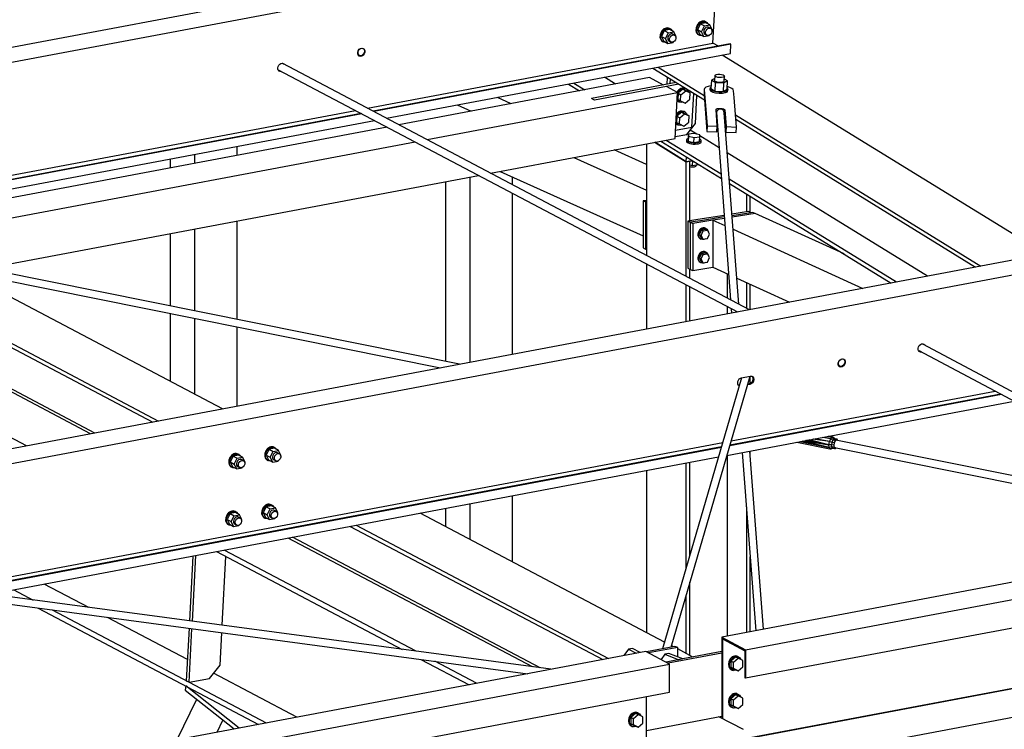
# Paper-space layout 'A0 Advance Steel' of a CAD drawing. Header units: millimetres. Extents: x -21 to 1320, y -7 to 928.
# Tile 74 of 134: x 995 to 1022, y 166 to 186. Entities that reach past the tile are written whole.
import ezdxf

# ---------------------------------------------------------------- set-up
doc = ezdxf.new("R2010")
doc.units = ezdxf.units.MM
for name, color, linetype in [('AS_Belki', 145, 'CONTINUOUS'), ('AS_Blachy', 30, 'CONTINUOUS'), ('AS_Czesci specjalne', 31, 'CONTINUOUS'), ('AS_Sruby', 9, 'CONTINUOUS')]:
    doc.layers.add(name, color=color, linetype=linetype)

psp = doc.layouts.new('A0 Advance Steel')

# ---------------------------------------------------------------- linework, layer by layer
at = {"layer": 'AS_Belki', "linetype": 'Continuous', "ltscale": 0.25}
for p, q in [((1013.715, 188.391), (955.269, 177.38)), ((1014.288, 188.089), (955.269, 176.97)), ((1014.122, 184.985), (1014.288, 188.089)), ((1004.596, 184.827), (1004.577, 184.837)), ((1004.702, 183.21), (1014.122, 184.985)), ((1014.592, 184.962), (1004.856, 183.128)), ((1014.611, 184.952), (1004.876, 183.118)), ((1014.277, 184.903), (1014.122, 184.985)), ((1014.611, 184.952), (1014.592, 184.962)), ((1014.598, 184.701), (1014.611, 184.952)), ((1004.449, 184.67), (1004.465, 184.662)), ((1005.222, 182.935), (1014.598, 184.701)), ((1023.18, 179.235), (1014.377, 184.66)), ((1002.268, 184.259), (1014.79, 177.655)), ((1015.117, 177.716), (1002.396, 184.426)), ((1012.481, 184.303), (1013.887, 183.436)), ((1012.626, 184.33), (1013.878, 183.559)), ((1012.394, 184.044), (1005.561, 182.757)), ((1011.468, 183.869), (1011.166, 184.055)), ((1012.776, 183.842), (1012.394, 184.044)), ((1010.179, 183.869), (1010.48, 183.683)), ((1010.324, 183.896), (1010.625, 183.711)), ((1012.852, 183.802), (1010.889, 183.432)), ((1013.158, 183.641), (1012.852, 183.802)), ((1006.325, 182.354), (1013.158, 183.641)), ((1008.623, 183.333), (1008.243, 183.504)), ((1010.889, 183.432), (1010.813, 183.472)), ((1013.091, 182.387), (1013.158, 183.641)), ((972.517, 177.146), (1004.374, 183.148)), ((1007.149, 183.298), (1007.529, 183.127)), ((1004.529, 183.067), (972.672, 177.065)), ((1004.548, 183.056), (972.691, 177.055)), ((973.038, 176.872), (1004.895, 182.874)), ((1014.215, 183.091), (1014.604, 177.987)), ((1014.825, 177.87), (1014.428, 183.082)), ((1014.734, 183.031), (1021.429, 178.905)), ((1014.743, 182.909), (1021.285, 178.878)), ((1005.234, 182.695), (991.196, 180.05)), ((1013.685, 182.503), (1013.505, 182.614)), ((1008.06, 181.439), (1013.091, 182.387)), ((1012.703, 182.314), (1014.352, 181.298)), ((1012.848, 182.341), (1014.343, 181.42)), ((1014.288, 182.131), (1013.76, 182.457)), ((991.96, 179.647), (1005.998, 182.292)), ((1001.146, 181.925), (1001.146, 182.167)), ((1012.307, 181.677), (1011.426, 182.073)), ((1012.307, 182.239), (1012.307, 179.198)), ((1013.116, 181.921), (1012.534, 182.282)), ((999.32, 181.823), (999.32, 181.581)), ((999.997, 181.708), (999.997, 181.951)), ((1010.332, 181.867), (1012.307, 180.979)), ((1013.391, 181.751), (1013.116, 181.921)), ((1013.494, 181.767), (1013.391, 181.751)), ((1013.494, 180.14), (1013.494, 181.767)), ((1019.969, 178.63), (1014.511, 181.994)), ((1013.391, 178.627), (1013.391, 181.751)), ((994.575, 178.898), (1007.732, 181.377)), ((1007.504, 176.282), (1007.504, 181.334)), ((1008.319, 181.488), (1012.217, 179.735)), ((1008.652, 181.126), (1008.652, 181.338)), ((1014.565, 181.283), (1019.127, 178.472)), ((1006.826, 181.206), (1006.826, 176.306)), ((1014.575, 181.16), (1018.982, 178.444)), ((1008.652, 176.498), (1008.652, 180.892)), ((1015.033, 180.878), (1015.033, 180.383)), ((1015.136, 180.371), (1015.136, 180.814)), ((1014.435, 180.205), (1014.123, 180.156)), ((1014.123, 180.156), (1014.45, 180.008)), ((1014.123, 180.156), (1014.123, 178.872)), ((1015.272, 180.338), (1014.645, 180.239)), ((1017.697, 179.236), (1015.272, 180.338)), ((1027.317, 180.014), (955.269, 166.441)), ((989.112, 179.9), (999.007, 174.681)), ((999.997, 177.683), (999.997, 179.92)), ((1001.146, 177.451), (1001.146, 180.136)), ((1014.67, 179.908), (1018.212, 178.299)), ((1027.89, 179.712), (955.269, 166.031)), ((988.95, 179.87), (998.845, 174.651)), ((999.32, 179.792), (999.32, 177.819)), ((997.153, 174.332), (987.258, 179.551)), ((1000.752, 175.01), (992.306, 179.465)), ((995.408, 174.003), (985.513, 179.222)), ((1007.215, 176.227), (993.526, 178.987)), ((1012.307, 178.964), (1012.307, 177.187)), ((1013.494, 178.572), (1013.494, 178.82)), ((1014.123, 178.872), (1014.551, 178.677)), ((994.678, 178.552), (1006.695, 176.129)), ((1014.511, 178.695), (1014.511, 178.036)), ((1014.771, 178.577), (1016.213, 177.923)), ((1013.391, 177.391), (1013.391, 178.393)), ((1013.494, 177.41), (1013.494, 178.338)), ((1015.033, 178.458), (1015.033, 177.761)), ((1015.136, 177.72), (1015.136, 178.412)), ((997.271, 174.354), (990.004, 178.187)), ((1014.511, 177.801), (1014.511, 177.602)), ((1014.622, 177.743), (1014.631, 177.625)), ((999.32, 177.616), (999.32, 175.765)), ((999.997, 175.408), (999.997, 177.48)), ((1001.146, 175.084), (1001.146, 177.248)), ((1029.495, 171.641), (1019.843, 176.781)), ((1019.733, 176.605), (1029.169, 171.58)), ((1017.55, 176.199), (1017.566, 176.191)), ((1017.697, 176.356), (1017.678, 176.366)), ((1014.904, 175.862), (1012.749, 168.473)), ((1012.978, 168.517), (1015.134, 175.905)), ((1014.901, 175.861), (1015.141, 175.907)), ((1015.136, 175.708), (1015.136, 175.906)), ((1015.129, 175.681), (1015.065, 175.669)), ((1015.11, 175.691), (1015.069, 175.683)), ((1015.11, 175.691), (1015.129, 175.681)), ((1021.99, 175.403), (1014.58, 174.007)), ((1021.971, 175.413), (1014.584, 174.022)), ((1014.619, 174.139), (1021.817, 175.495)), ((1014.504, 173.744), (1022.335, 175.22)), ((993.253, 170.114), (1014.389, 174.096)), ((1014.355, 173.978), (993.597, 170.068)), ((1028.5, 171.936), (1017.475, 174.159)), ((1014.351, 173.964), (993.639, 170.062)), ((1014.511, 173.746), (1014.511, 168.819)), ((1014.92, 173.823), (1015.29, 168.965)), ((1015.499, 169.005), (1015.13, 173.862)), ((1015.136, 173.774), (1015.136, 173.864)), ((1017.437, 173.964), (1029.113, 171.61)), ((994.41, 169.959), (1014.274, 173.701)), ((1013.391, 170.674), (1013.391, 173.535)), ((1013.494, 171.028), (1013.494, 173.554)), ((1012.307, 173.33), (1012.307, 168.915)), ((1038.071, 173.257), (1014.36, 168.79)), ((1015.012, 168.446), (1038.723, 172.913)), ((1008.652, 170.843), (1008.652, 172.642)), ((1007.504, 171.449), (1007.504, 172.426)), ((1012.802, 168.654), (1006.139, 172.168)), ((1006.826, 172.298), (1006.826, 171.806)), ((1015.012, 167.676), (1038.723, 172.142)), ((1015.033, 172.341), (1015.033, 168.917)), ((1004.394, 171.84), (1011.277, 168.209)), ((1004.232, 171.809), (1011.115, 168.179)), ((1009.199, 167.978), (1002.54, 171.49)), ((1009.413, 167.95), (1002.658, 171.513)), ((1000.588, 171.123), (1005.648, 168.454)), ((1006.025, 168.403), (1000.795, 171.162)), ((1009.697, 167.912), (988.073, 170.807)), ((1015.136, 168.936), (1015.136, 170.982)), ((987.865, 170.633), (1009.07, 167.793)), ((997.101, 169.598), (995.889, 170.237)), ((1013.494, 168.289), (1013.494, 170.285)), ((1038.7, 170.481), (1014.989, 166.014)), ((1038.723, 170.473), (1015.012, 166.006)), ((995.058, 170.081), (995.588, 169.801)), ((1013.391, 168.344), (1013.391, 169.93)), ((1015.012, 165.235), (1038.723, 169.702)), ((995.725, 169.58), (1001.733, 166.411)), ((996.102, 169.53), (1001.941, 166.45)), ((999.792, 168.179), (997.614, 169.327)), ((1014.36, 168.79), (1015.012, 168.446)), ((1014.36, 168.79), (1014.36, 166.579)), ((1014.383, 168.739), (1014.989, 168.42)), ((1014.383, 168.739), (1014.383, 166.567)), ((1012.288, 168.4), (958.193, 158.208)), ((1012.94, 168.056), (1012.288, 168.4)), ((1013.04, 168.528), (1012.99, 168.555)), ((1013.576, 168.246), (1013.16, 168.466)), ((1014.989, 168.42), (1014.989, 167.684)), ((1015.012, 168.446), (1015.012, 167.676)), ((1006.161, 168.183), (1007.471, 167.492)), ((1007.678, 167.531), (1006.538, 168.133)), ((958.845, 157.864), (1012.94, 168.056)), ((1002.772, 166.607), (1000.504, 167.803)), ((1012.94, 167.285), (1012.94, 168.056)), ((1014.989, 167.684), (1015.012, 167.676)), ((958.845, 157.094), (1012.94, 167.285)), ((1000.042, 167.093), (999.504, 165.991)), ((1012.311, 165.51), (1012.311, 167.167)), ((1000.6, 166.198), (1000.76, 166.526)), ((1014.292, 166.619), (1014.36, 166.583))]:
    psp.add_line(p, q, dxfattribs=at)
at = {"layer": 'AS_Belki', "linetype": 'Continuous', "ltscale": 0.25, "extrusion": (0.573065, -0.302263, 0.761731)}
for centre, radius in [((632.045, -611.158, 519.823), 0.12), ((632.052, -611.154, 519.82), 0.107), ((630.664, -622.995, 529.891), 0.12), ((630.671, -622.991, 529.888), 0.107)]:
    psp.add_circle(centre, radius, dxfattribs=at)
at = {"layer": 'AS_Belki', "linetype": 'Continuous', "ltscale": 0.25, "extrusion": (-0.573065, 0.302263, -0.761731)}
for centre, start, end in [((-632.045, -611.142, -519.809), 196.5307, 198.3), ((-632.045, -611.142, -519.809), 318.0702, 2.6225), ((-630.664, -609.835, -518.697), 325.3406, 198.3), ((-630.664, -609.818, -518.683), 325.3406, 2.6225), ((-630.664, -609.818, -518.683), 196.5307, 198.3), ((-632.045, -624.319, -531.017), 327.4367, 201.0916), ((-632.045, -624.302, -531.003), 196.5308, 201.0219), ((-632.045, -624.302, -531.003), 327.3891, 2.6225), ((-630.664, -622.979, -529.877), 318.0702, 2.6225), ((-630.664, -622.979, -529.877), 196.5307, 198.3001), ((-628.931, -621.334, -528.478), 0.2151, 148.8074), ((-629.083, -621.463, -528.588), 196.5308, 328.8074), ((-629.083, -621.48, -528.602), 148.8074, 328.8074), ((-628.931, -621.318, -528.464), 346.065, 2.6225)]:
    psp.add_arc(centre, 0.12, start, end, dxfattribs=at)
at = {"layer": 'AS_Belki', "linetype": 'Continuous', "ltscale": 0.25, "extrusion": (0.02563, -0.336997, 0.941157)}
psp.add_arc((1025.286, 99.421, -35.702), 0.107, 353.0339, 173.0339, dxfattribs=at)
at = {"layer": 'AS_Blachy', "linetype": 'Continuous', "ltscale": 0.25}
for p, q in [((1012.877, 184.059), (1012.866, 183.859)), ((1012.953, 184.012), (1012.945, 183.874)), ((1013.123, 183.908), (1010.813, 183.472)), ((1013.191, 183.866), (1012.852, 183.802)), ((1013.886, 183.716), (1013.878, 183.566)), ((1013.886, 183.716), (1013.961, 182.728)), ((1014.698, 183.5), (1014.684, 183.686)), ((1013.549, 182.692), (1013.598, 183.615)), ((1013.643, 182.789), (1013.685, 183.561)), ((1013.878, 183.566), (1013.953, 182.577)), ((1014.76, 182.697), (1014.698, 183.5)), ((1014.24, 182.717), (1014.206, 183.171)), ((1014.21, 183.116), (1014.206, 183.171)), ((1014.445, 183.162), (1014.432, 183.038)), ((1014.437, 183.011), (1014.445, 183.162)), ((1014.445, 183.162), (1014.48, 182.708)), ((1014.434, 183.011), (1014.437, 183.011)), ((1014.437, 183.011), (1014.472, 182.557)), ((1013.103, 182.608), (1013.549, 182.692)), ((1013.412, 182.497), (1013.643, 182.789)), ((1013.961, 182.728), (1013.953, 182.577)), ((1013.953, 182.577), (1014.232, 182.567)), ((1013.961, 182.728), (1014.24, 182.717)), ((1014.232, 182.567), (1014.24, 182.717)), ((1014.48, 182.708), (1014.472, 182.557)), ((1014.48, 182.708), (1014.76, 182.697)), ((1014.752, 182.547), (1014.76, 182.697)), ((1013.094, 182.437), (1013.412, 182.497)), ((1014.472, 182.557), (1014.752, 182.547)), ((1012.536, 182.282), (1012.57, 182.261)), ((1012.57, 182.261), (1013.392, 181.751)), ((1013.392, 181.751), (1013.399, 181.885)), ((1013.392, 181.751), (1013.494, 181.767)), ((1013.494, 181.767), (1013.572, 181.778)), ((1012.307, 180.698), (1012.217, 180.684)), ((1012.217, 180.684), (1012.285, 180.654)), ((1012.217, 180.684), (1012.217, 179.4)), ((1012.307, 180.657), (1012.285, 180.654)), ((1012.285, 180.654), (1012.307, 180.644)), ((1012.285, 180.654), (1012.285, 179.369)), ((1013.712, 180.174), (1013.494, 180.14)), ((1014.123, 180.156), (1013.572, 180.069)), ((1014.429, 180.287), (1013.712, 180.174)), ((1014.432, 180.246), (1013.78, 180.143)), ((1014.218, 180.213), (1013.78, 180.143)), ((1014.435, 180.205), (1014.123, 180.156)), ((1014.432, 180.246), (1014.218, 180.213)), ((1015.091, 180.392), (1014.639, 180.32)), ((1015.158, 180.361), (1014.642, 180.279)), ((1015.158, 180.361), (1014.642, 180.279)), ((1015.272, 180.338), (1014.645, 180.239)), ((1015.158, 180.361), (1015.091, 180.392)), ((1015.204, 180.368), (1015.158, 180.361)), ((1015.272, 180.338), (1015.204, 180.368)), ((1013.494, 180.14), (1013.437, 180.131)), ((1013.437, 180.131), (1013.504, 180.1)), ((1013.437, 180.131), (1013.437, 178.846)), ((1013.78, 180.143), (1013.504, 180.1)), ((1013.504, 180.1), (1013.572, 180.069)), ((1013.504, 180.1), (1013.504, 178.815)), ((1013.572, 180.069), (1013.572, 178.784)), ((1012.217, 179.4), (1012.285, 179.369)), ((1012.285, 179.369), (1012.307, 179.359)), ((1013.437, 178.846), (1013.504, 178.815)), ((1013.504, 178.815), (1013.572, 178.784)), ((1013.572, 178.784), (1014.123, 178.872)), ((999.942, 171.001), (999.848, 169.231)), ((999.926, 169.22), (1000.022, 171.016)), ((1000.741, 169.111), (1000.841, 170.989)), ((999.837, 169.03), (999.761, 167.6)), ((999.837, 167.56), (999.915, 169.019)), ((1000.683, 168.029), (1000.73, 168.91)), ((1011.818, 168.462), (1011.696, 168.288)), ((1011.927, 168.482), (1011.818, 168.462)), ((1011.818, 168.462), (1012.028, 168.351)), ((1012.137, 168.371), (1011.927, 168.482)), ((1013.083, 168.536), (1012.306, 168.39)), ((1013.16, 168.507), (1012.367, 168.358)), ((1012.92, 168.344), (1012.811, 168.324)), ((1014.36, 168.35), (1012.903, 168.075)), ((1013.302, 168.194), (1012.92, 168.344)), ((1013.16, 168.507), (1013.083, 168.536)), ((1013.16, 168.25), (1013.16, 168.507)), ((1014.36, 168.394), (1013.302, 168.194)), ((1012.811, 168.324), (1012.707, 168.179)), ((1012.811, 168.324), (1013.193, 168.174)), ((1013.302, 168.194), (1012.842, 168.108)), ((1013.302, 168.194), (1013.193, 168.174)), ((1000.394, 167.664), (1000.683, 168.029)), ((999.761, 167.6), (999.837, 167.56)), ((999.837, 167.56), (1000.394, 167.664)), ((999.746, 167.459), (999.728, 167.341)), ((999.728, 167.341), (1001.065, 166.285)), ((1001.201, 166.311), (999.746, 167.459)), ((999.747, 167.459), (999.746, 167.459)), ((1012.311, 166.246), (1014.36, 166.632)), ((1014.952, 166.267), (1014.286, 166.618))]:
    psp.add_line(p, q, dxfattribs=at)
at = {"layer": 'AS_Blachy', "linetype": 'Continuous', "ltscale": 0.25, "extrusion": (0.050087, 0.940716, 0.335476)}
for start, end in [(303.9839, 2.4938), (182.4938, 236.0294)]:
    psp.add_arc((-1003.083, -79.631, 223.613), 0.4, start, end, dxfattribs=at)
at = {"layer": 'AS_Blachy', "linetype": 'Continuous', "ltscale": 0.25, "extrusion": (-0.050087, -0.940716, -0.335476)}
for centre, start, end in [((1003.152, -79.453, -223.112), 177.5126, 357.4998), ((1003.152, -79.402, -222.97), 203.6513, 206.9172)]:
    psp.add_arc(centre, 0.12, start, end, dxfattribs=at)
at = {"layer": 'AS_Czesci specjalne', "linetype": 'Continuous', "ltscale": 0.25}
for p, q in [((1017.249, 174.262), (1017.361, 174.239)), ((1017.394, 174.242), (1017.274, 174.266)), ((1016.412, 174.104), (1017.31, 173.923)), ((1016.503, 174.121), (1017.288, 173.963)), ((1016.552, 174.13), (1017.288, 173.963)), ((1017.288, 173.963), (1016.559, 174.132)), ((1017.288, 173.963), (1016.579, 174.135)), ((1016.618, 174.143), (1017.283, 174.035)), ((1017.283, 174.035), (1016.649, 174.149)), ((1017.283, 174.035), (1016.685, 174.155)), ((1017.283, 174.035), (1016.719, 174.162)), ((1017.283, 174.035), (1016.744, 174.167)), ((1017.296, 174.12), (1016.844, 174.185)), ((1017.296, 174.12), (1016.862, 174.189)), ((1017.296, 174.12), (1016.869, 174.19)), ((1017.296, 174.12), (1016.909, 174.198)), ((1017.325, 174.194), (1017.116, 174.236)), ((1017.283, 174.035), (1017.296, 174.12)), ((1017.288, 173.963), (1017.283, 174.035)), ((1017.357, 174.032), (1017.283, 174.035)), ((1017.325, 174.194), (1017.296, 174.12)), ((1017.368, 174.1), (1017.296, 174.12)), ((1017.361, 174.239), (1017.325, 174.194)), ((1017.391, 174.16), (1017.325, 174.194)), ((1017.368, 174.1), (1017.357, 174.032)), ((1017.361, 173.975), (1017.357, 174.032)), ((1017.418, 174.02), (1017.357, 174.032)), ((1017.394, 174.242), (1017.361, 174.239)), ((1017.361, 174.239), (1017.419, 174.196)), ((1017.391, 174.16), (1017.368, 174.1)), ((1017.428, 174.088), (1017.368, 174.1)), ((1017.419, 174.196), (1017.391, 174.16)), ((1017.451, 174.148), (1017.391, 174.16)), ((1017.446, 174.198), (1017.394, 174.242)), ((1017.428, 174.088), (1017.418, 174.02)), ((1017.418, 174.02), (1017.422, 173.962)), ((1017.446, 174.198), (1017.419, 174.196)), ((1017.419, 174.196), (1017.48, 174.183)), ((1017.426, 174.026), (1017.435, 174.083)), ((1017.429, 173.977), (1017.426, 174.026)), ((1017.451, 174.148), (1017.428, 174.088)), ((1017.435, 174.083), (1017.455, 174.134)), ((1017.507, 174.186), (1017.446, 174.198)), ((1017.48, 174.183), (1017.451, 174.148)), ((1017.455, 174.134), (1017.479, 174.165)), ((1017.479, 174.165), (1017.502, 174.167)), ((1017.507, 174.186), (1017.48, 174.183)), ((1017.502, 174.167), (1017.51, 174.152)), ((1017.525, 174.154), (1017.507, 174.186)), ((1017.525, 174.149), (1017.525, 174.154)), ((1017.361, 173.975), (1017.288, 173.963)), ((1017.288, 173.963), (1017.31, 173.923)), ((1017.379, 173.943), (1017.31, 173.923)), ((1017.31, 173.923), (1017.344, 173.926)), ((1017.344, 173.926), (1017.391, 173.94)), ((1017.379, 173.943), (1017.361, 173.975)), ((1017.422, 173.962), (1017.361, 173.975)), ((1017.379, 173.943), (1017.44, 173.93)), ((1017.422, 173.962), (1017.44, 173.93)), ((1017.445, 173.949), (1017.429, 173.977)), ((1017.44, 173.93), (1017.467, 173.933)), ((1017.441, 173.957), (1017.468, 173.951)), ((1017.468, 173.951), (1017.445, 173.949)), ((1017.467, 173.933), (1017.484, 173.954)), ((1017.472, 173.957), (1017.468, 173.951))]:
    psp.add_line(p, q, dxfattribs=at)
at = {"layer": 'AS_Sruby', "linetype": 'Continuous', "ltscale": 0.25}
for p, q in [((1013.924, 185.54), (1013.778, 185.513)), ((1013.942, 185.555), (1013.919, 185.567)), ((1014.037, 185.48), (1013.924, 185.54)), ((1012.796, 185.328), (1012.716, 185.169)), ((1012.942, 185.355), (1012.796, 185.328)), ((1012.796, 185.328), (1012.909, 185.268)), ((1012.829, 185.109), (1012.909, 185.268)), ((1012.909, 185.268), (1013.055, 185.296)), ((1012.961, 185.37), (1012.938, 185.382)), ((1013.055, 185.296), (1012.942, 185.355)), ((1013.12, 185.164), (1013.055, 185.296)), ((1013.778, 185.513), (1013.697, 185.354)), ((1013.697, 185.354), (1013.762, 185.222)), ((1013.697, 185.354), (1013.81, 185.294)), ((1013.778, 185.513), (1013.891, 185.453)), ((1013.81, 185.294), (1013.891, 185.453)), ((1013.875, 185.162), (1013.81, 185.294)), ((1013.891, 185.453), (1014.037, 185.48)), ((1014.046, 185.393), (1013.994, 185.42)), ((1014.102, 185.349), (1014.037, 185.48)), ((1014.092, 185.33), (1014.102, 185.349)), ((1012.716, 185.169), (1012.781, 185.037)), ((1012.716, 185.169), (1012.829, 185.109)), ((1012.739, 185.035), (1012.762, 185.023)), ((1012.781, 185.037), (1012.894, 184.978)), ((1012.894, 184.978), (1012.829, 185.109)), ((1012.894, 184.978), (1013.04, 185.005)), ((1012.936, 185.038), (1012.987, 185.011)), ((1013.064, 185.209), (1013.013, 185.236)), ((1013.04, 185.005), (1013.047, 185.02)), ((1013.111, 185.145), (1013.12, 185.164)), ((1013.721, 185.22), (1013.744, 185.208)), ((1013.762, 185.222), (1013.875, 185.162)), ((1013.875, 185.162), (1014.021, 185.19)), ((1013.918, 185.222), (1013.969, 185.195)), ((1014.021, 185.19), (1014.029, 185.205)), ((1014.08, 183.973), (1014.068, 183.747)), ((1014.169, 184.024), (1014.08, 183.973)), ((1014.194, 183.905), (1014.08, 183.973)), ((1014.173, 184.095), (1014.166, 183.97)), ((1014.518, 183.956), (1014.414, 183.896)), ((1014.432, 183.959), (1014.439, 184.085)), ((1014.518, 183.956), (1014.435, 184.006)), ((1014.506, 183.73), (1014.518, 183.956)), ((1013.304, 183.726), (1013.173, 183.619)), ((1013.249, 183.578), (1013.38, 183.686)), ((1013.304, 183.726), (1013.38, 183.686)), ((1013.426, 183.666), (1013.304, 183.726)), ((1013.394, 183.732), (1013.371, 183.744)), ((1013.38, 183.686), (1013.502, 183.626)), ((1013.502, 183.626), (1013.426, 183.666)), ((1014.041, 183.748), (1014.039, 183.711)), ((1014.068, 183.747), (1014.182, 183.679)), ((1014.182, 183.679), (1014.194, 183.905)), ((1014.182, 183.679), (1014.402, 183.67)), ((1014.414, 183.896), (1014.194, 183.905)), ((1014.414, 183.896), (1014.402, 183.67)), ((1014.402, 183.67), (1014.506, 183.73)), ((1014.531, 183.691), (1014.533, 183.729)), ((1013.173, 183.619), (1013.164, 183.451)), ((1013.164, 183.451), (1013.24, 183.411)), ((1013.173, 183.619), (1013.249, 183.578)), ((1013.173, 183.397), (1013.196, 183.385)), ((1013.24, 183.411), (1013.249, 183.578)), ((1013.24, 183.411), (1013.362, 183.351)), ((1013.362, 183.351), (1013.493, 183.458)), ((1013.493, 183.458), (1013.502, 183.626)), ((1013.361, 183.105), (1013.338, 183.117)), ((1013.139, 182.992), (1013.131, 182.824)), ((1013.27, 183.099), (1013.139, 182.992)), ((1013.139, 182.992), (1013.216, 182.951)), ((1013.207, 182.783), (1013.216, 182.951)), ((1013.216, 182.951), (1013.347, 183.059)), ((1013.27, 183.099), (1013.347, 183.059)), ((1013.392, 183.039), (1013.27, 183.099)), ((1013.347, 183.059), (1013.469, 182.999)), ((1013.469, 182.999), (1013.392, 183.039)), ((1013.46, 182.831), (1013.469, 182.999)), ((1013.131, 182.824), (1013.207, 182.783)), ((1013.139, 182.77), (1013.162, 182.758)), ((1013.207, 182.783), (1013.329, 182.723)), ((1013.329, 182.723), (1013.46, 182.831)), ((1013.4, 182.35), (1013.398, 182.312)), ((1013.451, 182.499), (1013.444, 182.374)), ((1013.444, 182.374), (1013.446, 182.314)), ((1013.452, 182.439), (1013.446, 182.314)), ((1013.446, 182.314), (1013.601, 182.277)), ((1013.605, 182.522), (1013.451, 182.499)), ((1013.452, 182.439), (1013.451, 182.499)), ((1013.607, 182.402), (1013.452, 182.439)), ((1013.601, 182.277), (1013.607, 182.402)), ((1013.76, 182.485), (1013.605, 182.522)), ((1013.761, 182.425), (1013.607, 182.402)), ((1013.754, 182.3), (1013.761, 182.425)), ((1013.761, 182.425), (1013.76, 182.485)), ((1013.797, 182.286), (1013.799, 182.323)), ((1013.601, 182.277), (1013.754, 182.3)), ((1013.567, 181.652), (1013.574, 181.777)), ((1013.494, 181.669), (1013.567, 181.652)), ((1013.567, 181.652), (1013.721, 181.675)), ((1013.668, 181.647), (1013.669, 181.667)), ((1013.721, 181.675), (1013.722, 181.686)), ((1013.807, 179.886), (1013.75, 179.766)), ((1013.922, 179.904), (1013.807, 179.886)), ((1013.807, 179.886), (1013.858, 179.863)), ((1013.973, 179.881), (1013.922, 179.904)), ((1013.941, 179.924), (1013.924, 179.932)), ((1013.75, 179.766), (1013.807, 179.663)), ((1013.75, 179.766), (1013.801, 179.742)), ((1013.771, 179.651), (1013.788, 179.643)), ((1013.801, 179.742), (1013.858, 179.863)), ((1013.858, 179.64), (1013.801, 179.742)), ((1013.807, 179.663), (1013.858, 179.64)), ((1013.858, 179.863), (1013.973, 179.881)), ((1013.858, 179.64), (1013.973, 179.658)), ((1014.031, 179.779), (1013.973, 179.881)), ((1013.973, 179.658), (1014.031, 179.779)), ((1013.807, 179.244), (1013.75, 179.123)), ((1013.75, 179.123), (1013.807, 179.021)), ((1013.75, 179.123), (1013.801, 179.1)), ((1013.801, 179.1), (1013.858, 179.221)), ((1013.858, 178.998), (1013.801, 179.1)), ((1013.922, 179.262), (1013.807, 179.244)), ((1013.807, 179.244), (1013.858, 179.221)), ((1013.858, 179.221), (1013.973, 179.239)), ((1013.973, 179.239), (1013.922, 179.262)), ((1013.941, 179.282), (1013.924, 179.289)), ((1014.031, 179.137), (1013.973, 179.239)), ((1013.973, 179.016), (1014.031, 179.137)), ((1013.771, 179.009), (1013.788, 179.001)), ((1013.807, 179.021), (1013.858, 178.998)), ((1013.858, 178.998), (1013.973, 179.016)), ((1001.037, 173.725), (1000.957, 173.566)), ((1001.183, 173.753), (1001.037, 173.725)), ((1001.037, 173.725), (1001.151, 173.666)), ((1001.202, 173.767), (1001.179, 173.779)), ((1001.296, 173.693), (1001.183, 173.753)), ((1002.019, 173.91), (1001.938, 173.751)), ((1001.938, 173.751), (1002.004, 173.62)), ((1001.938, 173.751), (1002.051, 173.692)), ((1002.165, 173.938), (1002.019, 173.91)), ((1002.019, 173.91), (1002.132, 173.851)), ((1002.051, 173.692), (1002.132, 173.851)), ((1002.132, 173.851), (1002.278, 173.878)), ((1002.183, 173.952), (1002.16, 173.964)), ((1002.278, 173.878), (1002.165, 173.938)), ((1002.287, 173.791), (1002.236, 173.818)), ((1002.343, 173.747), (1002.278, 173.878)), ((1002.333, 173.727), (1002.343, 173.747)), ((1000.957, 173.566), (1001.022, 173.435)), ((1000.957, 173.566), (1001.07, 173.507)), ((1001.07, 173.507), (1001.151, 173.666)), ((1001.135, 173.375), (1001.07, 173.507)), ((1001.151, 173.666), (1001.296, 173.693)), ((1001.305, 173.606), (1001.254, 173.633)), ((1001.362, 173.562), (1001.296, 173.693)), ((1001.352, 173.542), (1001.362, 173.562)), ((1001.962, 173.617), (1001.985, 173.605)), ((1002.004, 173.62), (1002.117, 173.56)), ((1002.117, 173.56), (1002.051, 173.692)), ((1002.117, 173.56), (1002.262, 173.588)), ((1002.159, 173.62), (1002.21, 173.593)), ((1002.262, 173.588), (1002.27, 173.603)), ((1000.98, 173.432), (1001.003, 173.42)), ((1001.022, 173.435), (1001.135, 173.375)), ((1001.135, 173.375), (1001.281, 173.403)), ((1001.177, 173.435), (1001.229, 173.408)), ((1001.281, 173.403), (1001.289, 173.418)), ((1002.081, 172.37), (1001.935, 172.342)), ((1002.1, 172.384), (1002.077, 172.397)), ((1002.194, 172.31), (1002.081, 172.37)), ((1000.954, 172.158), (1000.873, 171.999)), ((1001.1, 172.185), (1000.954, 172.158)), ((1000.954, 172.158), (1001.067, 172.098)), ((1001.067, 172.098), (1001.213, 172.125)), ((1001.118, 172.2), (1001.095, 172.212)), ((1001.213, 172.125), (1001.1, 172.185)), ((1001.278, 171.994), (1001.213, 172.125)), ((1001.935, 172.342), (1001.855, 172.183)), ((1001.855, 172.183), (1001.92, 172.052)), ((1001.855, 172.183), (1001.968, 172.124)), ((1001.935, 172.342), (1002.049, 172.283)), ((1001.968, 172.124), (1002.049, 172.283)), ((1002.033, 171.992), (1001.968, 172.124)), ((1002.049, 172.283), (1002.194, 172.31)), ((1002.203, 172.223), (1002.152, 172.25)), ((1002.26, 172.179), (1002.194, 172.31)), ((1002.25, 172.16), (1002.26, 172.179)), ((1000.873, 171.999), (1000.938, 171.867)), ((1000.873, 171.999), (1000.986, 171.939)), ((1000.897, 171.865), (1000.92, 171.852)), ((1000.938, 171.867), (1001.051, 171.807)), ((1000.986, 171.939), (1001.067, 172.098)), ((1001.051, 171.807), (1000.986, 171.939)), ((1001.051, 171.807), (1001.197, 171.835)), ((1001.094, 171.867), (1001.145, 171.84)), ((1001.222, 172.038), (1001.17, 172.065)), ((1001.197, 171.835), (1001.205, 171.85)), ((1001.268, 171.975), (1001.278, 171.994)), ((1001.878, 172.049), (1001.901, 172.037)), ((1001.92, 172.052), (1002.033, 171.992)), ((1002.033, 171.992), (1002.179, 172.02)), ((1002.075, 172.052), (1002.127, 172.025)), ((1002.179, 172.02), (1002.187, 172.035)), ((1014.733, 168.245), (1014.607, 168.135)), ((1014.607, 168.135), (1014.684, 168.106)), ((1014.607, 168.135), (1014.607, 167.963)), ((1014.684, 168.106), (1014.81, 168.216)), ((1014.684, 167.934), (1014.684, 168.106)), ((1014.81, 168.216), (1014.733, 168.245)), ((1014.796, 168.263), (1014.773, 168.271)), ((1014.937, 168.153), (1014.81, 168.216)), ((1014.937, 167.982), (1014.937, 168.153)), ((1014.607, 167.963), (1014.733, 167.901)), ((1014.684, 167.934), (1014.607, 167.963)), ((1014.648, 167.892), (1014.671, 167.883)), ((1014.81, 167.872), (1014.684, 167.934)), ((1014.733, 167.901), (1014.81, 167.872)), ((1014.81, 167.872), (1014.937, 167.982)), ((1014.733, 167.22), (1014.607, 167.111)), ((1014.607, 167.111), (1014.684, 167.082)), ((1014.607, 167.111), (1014.607, 166.939)), ((1014.684, 167.082), (1014.81, 167.191)), ((1014.684, 166.91), (1014.684, 167.082)), ((1014.81, 167.191), (1014.733, 167.22)), ((1014.796, 167.238), (1014.773, 167.247)), ((1014.937, 167.129), (1014.81, 167.191)), ((1014.937, 166.957), (1014.937, 167.129)), ((1012.07, 166.725), (1012.046, 166.734)), ((1014.607, 166.939), (1014.733, 166.877)), ((1014.684, 166.91), (1014.607, 166.939)), ((1014.648, 166.868), (1014.671, 166.859)), ((1014.81, 166.848), (1014.684, 166.91)), ((1014.733, 166.877), (1014.81, 166.848)), ((1014.81, 166.848), (1014.937, 166.957)), ((1012.007, 166.707), (1011.881, 166.597)), ((1011.881, 166.597), (1011.957, 166.568)), ((1011.881, 166.597), (1011.881, 166.425)), ((1011.957, 166.568), (1012.084, 166.678)), ((1011.957, 166.396), (1011.957, 166.568)), ((1012.084, 166.678), (1012.007, 166.707)), ((1012.21, 166.615), (1012.084, 166.678)), ((1012.21, 166.444), (1012.21, 166.615)), ((1011.881, 166.425), (1012.007, 166.363)), ((1011.881, 166.425), (1011.957, 166.396)), ((1011.921, 166.354), (1011.944, 166.345)), ((1012.084, 166.334), (1011.957, 166.396)), ((1012.007, 166.363), (1012.084, 166.334)), ((1012.084, 166.334), (1012.21, 166.444))]:
    psp.add_line(p, q, dxfattribs=at)
at = {"layer": 'AS_Sruby', "linetype": 'Continuous', "ltscale": 0.25, "extrusion": (0.573065, -0.302263, 0.761731)}
for centre in [(636.96, -617.344, 525.084), (636.339, -616.748, 524.578), (621.212, -613.544, 521.853), (620.59, -612.949, 521.346), (619.786, -614.045, 522.279), (619.165, -613.45, 521.772)]:
    psp.add_circle(centre, 0.107, dxfattribs=at)
at = {"layer": 'AS_Sruby', "linetype": 'Continuous', "ltscale": 0.25, "extrusion": (0.050087, 0.940716, 0.335476)}
psp.add_circle((-1003.083, -79.762, 223.98), 0.133, dxfattribs=at)
at = {"layer": 'AS_Sruby', "linetype": 'Continuous', "ltscale": 0.25, "extrusion": (0.573065, -0.302263, 0.761731)}
for centre, radius, start, end in [((636.96, -617.182, 524.947), 0.2, 357.4426, 177.4426), ((636.339, -616.587, 524.44), 0.2, 357.4426, 177.4426), ((636.96, -617.3, 525.047), 0.107, 8.6926, 188.6926), ((636.339, -616.704, 524.54), 0.107, 8.6926, 188.6926), ((635.092, -617.461, 525.184), 0.2, 357.4426, 87.4426), ((635.092, -617.461, 525.184), 0.2, 164.4515, 177.4426), ((634.522, -617.661, 525.354), 0.2, 357.4426, 77.9337), ((634.522, -617.661, 525.354), 0.2, 164.4515, 177.4426), ((621.212, -613.383, 521.715), 0.2, 357.4426, 177.4426), ((620.59, -612.787, 521.209), 0.2, 357.4426, 177.4426), ((621.212, -613.5, 521.815), 0.107, 8.6926, 188.6926), ((620.59, -612.905, 521.309), 0.107, 8.6926, 188.6926), ((619.786, -613.884, 522.141), 0.2, 357.4426, 177.4426), ((619.165, -613.288, 521.635), 0.2, 357.4426, 177.4426), ((619.786, -614.001, 522.241), 0.107, 8.6926, 188.6926), ((619.165, -613.405, 521.735), 0.107, 8.6926, 188.6926)]:
    psp.add_arc(centre, radius, start, end, dxfattribs=at)
at = {"layer": 'AS_Sruby', "linetype": 'Continuous', "ltscale": 0.25, "extrusion": (-0.573065, 0.302263, -0.761731)}
for centre, start, end in [((-636.96, -617.202, -524.964), 333.5974, 206.6717), ((-636.339, -616.607, -524.457), 333.5974, 206.6717), ((-635.092, -617.48, -525.201), 87.6322, 218.4074), ((-635.092, -617.48, -525.201), 320.7203, 29.9825), ((-634.522, -617.681, -525.371), 87.6323, 218.4074), ((-634.522, -617.681, -525.371), 320.7203, 29.9825), ((-621.212, -613.403, -521.732), 333.5974, 206.6716), ((-620.59, -612.807, -521.226), 333.5975, 206.6717), ((-619.786, -613.904, -522.158), 333.5974, 206.6717), ((-619.165, -613.308, -521.652), 333.5974, 206.6717)]:
    psp.add_arc(centre, 0.2, start, end, dxfattribs=at)
at = {"layer": 'AS_Sruby', "linetype": 'Continuous', "ltscale": 0.25, "extrusion": (0.050087, 0.940716, 0.335476)}
for centre, radius, start, end in [((-1003.083, -79.72, 223.861), 0.133, 2.4938, 182.4938), ((-1003.083, -79.644, 223.648), 0.247, 333.3629, 206.8638), ((-1003.083, -79.631, 223.613), 0.247, 2.4938, 182.4938)]:
    psp.add_arc(centre, radius, start, end, dxfattribs=at)
at = {"layer": 'AS_Sruby', "linetype": 'Continuous', "ltscale": 0.25, "extrusion": (0.050097, 0.94071, 0.335492)}
for centre, radius, start, end in [((-1002.469, -79.17, 222.304), 0.2, 321.7695, 218.1101), ((-1002.469, -79.157, 222.269), 0.2, 357.6903, 177.6903), ((-1002.469, -78.938, 221.654), 0.107, 50.6126, 188.9403)]:
    psp.add_arc(centre, radius, start, end, dxfattribs=at)
at = {"layer": 'AS_Sruby', "linetype": 'Continuous', "ltscale": 0.25, "extrusion": (0.508086, -0.230734, 0.829826)}
for centre in [(582.913, -704.338, 473.638), (582.328, -704.558, 473.786)]:
    psp.add_arc(centre, 0.16, 354.9398, 174.9398, dxfattribs=at)
at = {"layer": 'AS_Sruby', "linetype": 'Continuous', "ltscale": 0.25, "extrusion": (-0.508086, 0.230734, -0.829826)}
for centre, end in [((-582.913, -704.353, -473.648), 230.8554), ((-582.328, -704.574, -473.796), 230.8555)]:
    psp.add_arc(centre, 0.16, 308.9392, end, dxfattribs=at)
at = {"layer": 'AS_Sruby', "linetype": 'Continuous', "ltscale": 0.25, "extrusion": (0.575254, -0.219126, 0.788078)}
for centre in [(518.278, -700.138, 546.885), (517.321, -700.425, 547.109), (515.87, -698.562, 545.653)]:
    psp.add_arc(centre, 0.2, 3.297, 183.297, dxfattribs=at)
at = {"layer": 'AS_Sruby', "linetype": 'Continuous', "ltscale": 0.25, "extrusion": (-0.575254, 0.219126, -0.788078)}
for centre, end in [((-518.278, -700.158, -546.9), 219.8603), ((-517.321, -700.445, -547.124), 219.8603), ((-515.87, -698.581, -545.669), 219.8602)]:
    psp.add_arc(centre, 0.2, 323.4634, end, dxfattribs=at)

doc.saveas('drawing.dxf')
